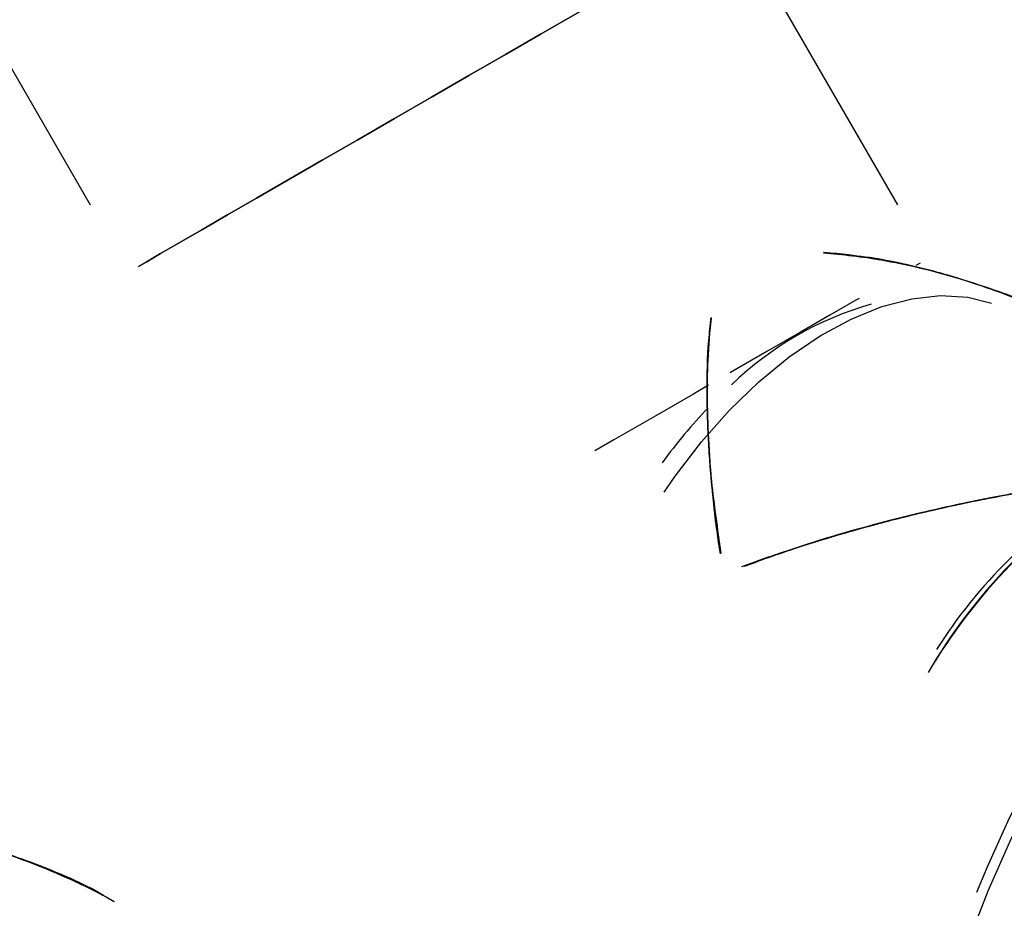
# Model space of a CAD drawing. Header units: millimetres. Extents: x 0 to 841, y 0 to 594.
# Tile 185 of 256: x 780.38 to 783.03, y 209.61 to 212.01. Entities that reach past the tile are written whole.
import ezdxf

# ---------------------------------------------------------------- set-up
doc = ezdxf.new("R2010")
doc.units = ezdxf.units.MM
doc.layers.add('TRAIT-FORT', color=4, linetype='Continuous', lineweight=25)

msp = doc.modelspace()

# ---------------------------------------------------------------- linework, layer by layer
at = {"layer": 'TRAIT-FORT', "color": 4, "linetype": 'Continuous', "lineweight": 25}
for p, q in [((782.7461, 211.5101), (782.3054, 212.2734)), ((780.1467, 212.2364), (780.566, 211.5101)), ((782.8061, 211.3531), (782.7944, 211.3464))]:
    msp.add_line(p, q, dxfattribs=at)
at = {"layer": 'TRAIT-FORT', "color": 4, "linetype": 'Continuous', "lineweight": 25, "flags": 128}
for points in [[(780.696, 211.3442), (780.7167, 211.3561), (780.7559, 211.3788), (780.8061, 211.4078), (780.8668, 211.4428), (780.9368, 211.4833), (781.0152, 211.5285), (781.1007, 211.5779), (781.1921, 211.6307), (781.288, 211.6861), (781.387, 211.7432), (781.4874, 211.8012), (781.5879, 211.8592), (781.6869, 211.9163), (781.7828, 211.9717), (781.8743, 212.0245), (781.9599, 212.0739)], [(781.9599, 212.0739), (781.8743, 212.0245), (781.7828, 211.9717), (781.6869, 211.9163), (781.5879, 211.8592), (781.4874, 211.8012), (781.387, 211.7432), (781.288, 211.6861), (781.1921, 211.6307), (781.1007, 211.5779), (781.0152, 211.5285), (780.9368, 211.4833), (780.8668, 211.4428), (780.8061, 211.4078), (780.7559, 211.3788), (780.7167, 211.3561), (780.696, 211.3442)], [(782.1149, 210.7347), (782.1448, 210.7782), (782.2157, 210.8707), (782.2913, 210.956), (782.3707, 211.0328), (782.4527, 211.1), (782.5361, 211.1568), (782.6198, 211.2023), (782.7027, 211.2358), (782.7835, 211.257), (782.8612, 211.2654), (782.9345, 211.2611), (782.9992, 211.2452)], [(782.6415, 211.2581), (782.6329, 211.2532), (782.5625, 211.2125), (782.4835, 211.1669)], [(782.4835, 211.1669), (782.3924, 211.1143), (782.2947, 211.0579), (782.2928, 211.0568)], [(782.9476, 209.5499), (782.9896, 209.6591), (783.0516, 209.7994), (783.1217, 209.9373), (783.1992, 210.0717), (783.2837, 210.2014), (783.3742, 210.3253), (783.47, 210.4423), (783.5704, 210.5514), (783.6745, 210.6517), (783.7813, 210.7424), (783.8899, 210.8226), (783.9996, 210.8918), (784.1092, 210.9492), (784.2178, 210.9944), (784.3247, 211.0271), (784.4287, 211.0469), (784.5291, 211.0536), (784.6249, 211.0473), (784.7155, 211.028), (784.7999, 210.9957), (784.8395, 210.9749)], [(782.2351, 211.0235), (782.1922, 210.9987), (782.0865, 210.9377), (781.9796, 210.876), (781.9279, 210.8462)], [(782.9596, 209.6548), (782.9867, 209.7219), (783.0476, 209.8558), (783.1164, 209.9871), (783.1923, 210.1146), (783.2749, 210.2372), (783.3632, 210.3537), (783.4565, 210.4631), (783.5539, 210.5644), (783.6546, 210.6567), (783.7577, 210.7392), (783.8622, 210.811), (783.9145, 210.8427)]]:
    msp.add_lwpolyline(points, dxfattribs=at)
at = {"layer": 'TRAIT-FORT', "color": 4, "linetype": 'Continuous', "lineweight": 25}
for centre, radius, start, end in [((782.919, 210.3825), 0.894, 105.894, 134.1006), ((783.3107, 209.9366), 1.4874, 136.3688, 143.8302), ((784.1552, 209.4633), 1.5422, 122.1361, 149.411), ((784.1596, 209.4591), 1.5481, 122.1895, 149.3575), ((784.1215, 209.4961), 1.4965, 121.7119, 149.8351), ((783.9969, 209.5858), 1.3562, 121.298, 147.7159)]:
    msp.add_arc(centre, radius, start, end, dxfattribs=at)
for points, knots in [([(782.545, 211.3824), (782.5464, 211.3823), (782.5903, 211.3803), (782.6798, 211.3667), (782.8017, 211.3428), (782.9183, 211.3106), (783.0265, 211.2742), (783.134, 211.2302), (783.2181, 211.1916), (783.2644, 211.1658), (783.2779, 211.1582)], [0, 0, 0, 0, 0.005373, 0.170745, 0.350351, 0.488, 0.64058, 0.793752, 0.939799, 1, 1, 1, 1]), ([(783.2552, 211.1707), (783.253, 211.1721), (783.1944, 211.208), (783.0695, 211.2577), (782.8875, 211.3222), (782.7119, 211.364), (782.5973, 211.3762), (782.545, 211.3817)], [0, 0, 0, 0, 0.010425, 0.276712, 0.537119, 0.789054, 1, 1, 1, 1]), ([(782.5457, 211.3814), (782.5977, 211.376), (782.7104, 211.3643), (782.8846, 211.3226), (783.0677, 211.2599), (783.2001, 211.2025), (783.2682, 211.1638), (783.2779, 211.1582)], [0, 0, 0, 0, 0.20316, 0.439876, 0.695025, 0.956235, 1, 1, 1, 1]), ([(783.1913, 211.2023), (783.1861, 211.205), (783.1233, 211.2384), (782.9967, 211.286), (782.8165, 211.3405), (782.6663, 211.3715), (782.5772, 211.378), (782.5476, 211.3801)], [0, 0, 0, 0, 0.02626, 0.317984, 0.601646, 0.86779, 1, 1, 1, 1]), ([(782.2418, 211.2066), (782.2383, 211.1689), (782.2283, 211.0632), (782.2333, 210.8624), (782.2482, 210.6845), (782.265, 210.5829), (782.2668, 210.5719)], [0, 0, 0, 0, 0.203291, 0.569536, 0.953297, 1, 1, 1, 1]), ([(782.2666, 210.572), (782.2649, 210.583), (782.2553, 210.6425), (782.2447, 210.7403), (782.2344, 210.868), (782.2306, 210.9833), (782.2316, 211.0989), (782.2383, 211.1686), (782.2419, 211.2061)], [0, 0, 0, 0, 0.046841, 0.253287, 0.430939, 0.623703, 0.797522, 1, 1, 1, 1]), ([(782.2669, 210.5685), (782.2657, 210.5759), (782.2612, 210.6049), (782.2542, 210.6591), (782.246, 210.7302), (782.2394, 210.8043), (782.2347, 210.8753), (782.2319, 210.942), (782.2306, 211.0326), (782.2323, 211.1226), (782.24, 211.1853), (782.2425, 211.2057)], [0, 0, 0, 0, 0.03144, 0.122891, 0.233954, 0.342092, 0.453229, 0.556806, 0.652829, 0.88718, 1, 1, 1, 1]), ([(782.2423, 211.2039), (782.2398, 211.1832), (782.2322, 211.1209), (782.2297, 210.9765), (782.2369, 210.7877), (782.2589, 210.6359), (782.2683, 210.5705)], [0, 0, 0, 0, 0.115098, 0.346823, 0.718877, 1, 1, 1, 1]), ([(782.3249, 210.5339), (782.351, 210.5434), (782.4113, 210.5653), (782.5098, 210.5972), (782.6192, 210.63), (782.7278, 210.6595), (782.8587, 210.6915), (783.0081, 210.7228), (783.1758, 210.7513), (783.2831, 210.7634), (783.3349, 210.7692)], [0, 0, 0, 0, 0.0848806, 0.1957645, 0.3083699, 0.4199835, 0.5214209, 0.6939898, 0.8522674, 1, 1, 1, 1]), ([(782.3275, 210.535), (782.3309, 210.5363), (782.3725, 210.5524), (782.4614, 210.5817), (782.5911, 210.6223), (782.7402, 210.6631), (782.8997, 210.701), (783.0683, 210.7337), (783.2128, 210.756), (783.3004, 210.7655), (783.3349, 210.7692)], [0, 0, 0, 0, 0.011597, 0.138626, 0.280067, 0.414903, 0.587358, 0.749103, 0.90135, 1, 1, 1, 1]), ([(783.3349, 210.7692), (783.2825, 210.7633), (783.1741, 210.751), (783.0063, 210.7225), (782.7987, 210.6787), (782.5672, 210.6181), (782.4062, 210.5616), (782.3301, 210.535)], [0, 0, 0, 0, 0.150284, 0.310822, 0.481072, 0.754961, 1, 1, 1, 1]), ([(783.3349, 210.7692), (783.3003, 210.7655), (783.212, 210.7559), (783.0662, 210.7333), (782.8963, 210.7003), (782.6886, 210.6504), (782.4954, 210.5959), (782.3717, 210.5493), (782.3316, 210.5342)], [0, 0, 0, 0, 0.0993474, 0.253352, 0.417309, 0.5904539, 0.8673331, 1, 1, 1, 1]), ([(779.9039, 209.8538), (779.9456, 209.8492), (780.0334, 209.8397), (780.1546, 209.8144), (780.2712, 209.7825), (780.3794, 209.7461), (780.4869, 209.7021), (780.571, 209.6635), (780.6173, 209.6376), (780.6308, 209.6301)], [0, 0, 0, 0, 0.164146, 0.345181, 0.483926, 0.63772, 0.792111, 0.93932, 1, 1, 1, 1]), ([(780.608, 209.6426), (780.6058, 209.6439), (780.5473, 209.6799), (780.4224, 209.7296), (780.2403, 209.794), (780.0668, 209.8355), (779.9542, 209.8474), (779.9041, 209.8527)], [0, 0, 0, 0, 0.010513, 0.279039, 0.541638, 0.795692, 1, 1, 1, 1]), ([(779.9048, 209.8525), (779.9548, 209.8473), (780.0653, 209.8357), (780.2375, 209.7944), (780.4205, 209.7317), (780.553, 209.6744), (780.621, 209.6356), (780.6308, 209.6301)], [0, 0, 0, 0, 0.196527, 0.435214, 0.692487, 0.955871, 1, 1, 1, 1]), ([(780.5442, 209.6741), (780.539, 209.6769), (780.4762, 209.7102), (780.3495, 209.7578), (780.1694, 209.8123), (780.0212, 209.843), (779.9342, 209.8494), (779.9067, 209.8514)], [0, 0, 0, 0, 0.026504, 0.320947, 0.607254, 0.875879, 1, 1, 1, 1])]:
    msp.add_open_spline(points, degree=3, knots=knots, dxfattribs=at)

doc.saveas('drawing.dxf')
